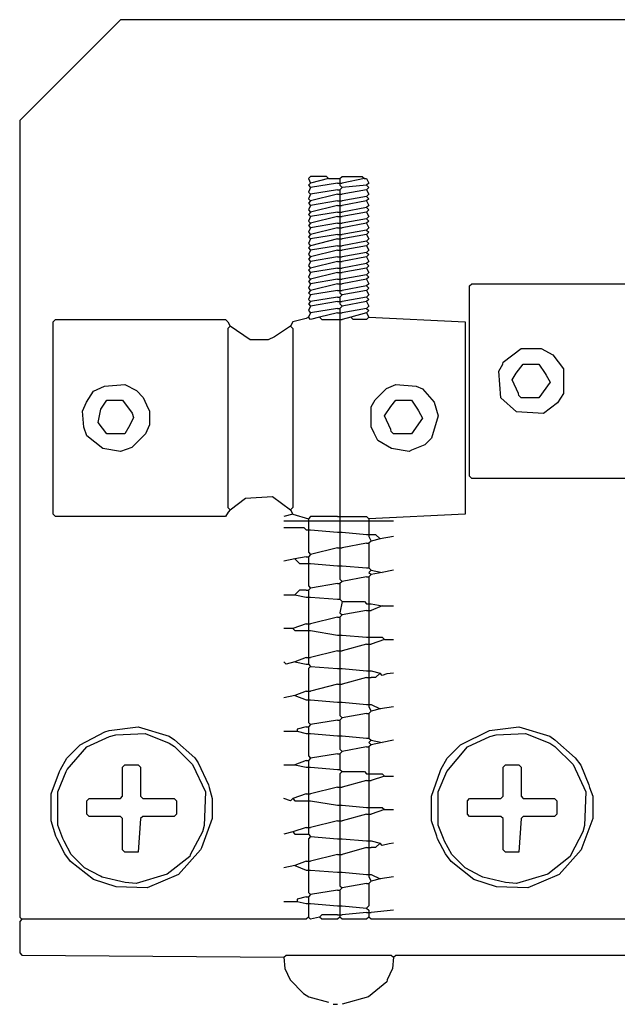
# Model space of a CAD drawing. Extents: x 49 to 882, y -9 to 1184.
# Tile 2 of 28: x 174 to 201, y 35 to 79. Entities that reach past the tile are written whole.
import ezdxf

# ---------------------------------------------------------------- set-up
doc = ezdxf.new("R2010")
doc.units = 0
doc.layers.add('Hrdware', color=7, linetype='CONTINUOUS')

msp = doc.modelspace()

# ---------------------------------------------------------------- linework, layer by layer
at = {"layer": 'Hrdware', "linetype": 'CONTINUOUS'}
for p, q in [((187.754078, 71.948173, -1), (186.963169, 71.750446, -1)), ((187.754078, 71.948173, -1), (188.149532, 71.948173, -1)), ((188.149532, 71.948173, -1), (188.248396, 71.948173, -1)), ((188.248396, 71.948173, -1), (188.248396, 71.84931, -1)), ((188.248396, 71.84931, -1), (188.248396, 71.750446, -1)), ((189.335895, 71.948173, -1), (188.347259, 71.750446, -1)), ((188.149532, 71.750446, -1), (186.963169, 71.552719, -1)), ((188.149532, 71.453855, -1), (186.963169, 71.256128, -1)), ((188.149532, 71.750446, -1), (188.248396, 71.750446, -1)), ((188.149532, 71.453855, -1), (188.248396, 71.453855, -1)), ((188.248396, 71.750446, -1), (188.347259, 71.750446, -1)), ((188.248396, 71.750446, -1), (188.248396, 71.651583, -1)), ((188.248396, 71.651583, -1), (188.347259, 71.552719, -1)), ((188.347259, 71.552719, -1), (188.248396, 71.453855, -1)), ((188.248396, 71.453855, -1), (188.248396, 71.354992, -1)), ((188.248396, 71.354992, -1), (188.248396, 71.256128, -1)), ((189.434759, 71.651583, -1), (188.347259, 71.552719, -1)), ((189.434759, 71.453855, -1), (188.347259, 71.256128, -1)), ((188.149532, 71.256128, -1), (186.963169, 70.959537, -1)), ((188.149532, 70.959537, -1), (186.963169, 70.76181, -1)), ((188.149532, 71.256128, -1), (188.248396, 71.256128, -1)), ((188.149532, 70.959537, -1), (188.248396, 70.959537, -1)), ((188.248396, 71.256128, -1), (188.347259, 71.256128, -1)), ((188.248396, 71.256128, -1), (188.248396, 71.157264, -1)), ((188.248396, 71.157264, -1), (188.248396, 71.058401, -1)), ((188.248396, 71.058401, -1), (188.248396, 70.959537, -1)), ((188.248396, 70.959537, -1), (188.347259, 70.959537, -1)), ((188.248396, 70.959537, -1), (188.248396, 70.860673, -1)), ((189.434759, 71.157264, -1), (188.347259, 70.959537, -1)), ((189.434759, 70.959537, -1), (188.347259, 70.76181, -1)), ((188.149532, 70.76181, -1), (186.963169, 70.465219, -1)), ((188.149532, 70.76181, -1), (188.248396, 70.76181, -1)), ((188.248396, 70.860673, -1), (188.248396, 70.76181, -1)), ((188.248396, 70.76181, -1), (188.347259, 70.76181, -1)), ((188.248396, 70.76181, -1), (188.248396, 70.662946, -1)), ((188.248396, 70.662946, -1), (188.248396, 70.564083, -1)), ((188.248396, 70.564083, -1), (188.248396, 70.465219, -1)), ((189.434759, 70.662946, -1), (188.347259, 70.465219, -1)), ((188.149532, 70.465219, -1), (186.963169, 70.267492, -1)), ((188.149532, 70.267492, -1), (186.963169, 69.970901, -1)), ((188.149532, 70.465219, -1), (188.248396, 70.465219, -1)), ((188.149532, 70.267492, -1), (188.248396, 70.267492, -1)), ((188.248396, 70.465219, -1), (188.347259, 70.465219, -1)), ((188.248396, 70.465219, -1), (188.248396, 70.366355, -1)), ((188.248396, 70.366355, -1), (188.248396, 70.267492, -1)), ((188.248396, 70.267492, -1), (188.347259, 70.267492, -1)), ((188.248396, 70.267492, -1), (188.248396, 70.168628, -1)), ((188.248396, 70.168628, -1), (188.248396, 70.069764, -1)), ((188.248396, 70.069764, -1), (188.248396, 69.970901, -1)), ((189.434759, 70.465219, -1), (188.347259, 70.267492, -1)), ((189.434759, 70.168628, -1), (188.347259, 69.970901, -1)), ((188.149532, 69.970901, -1), (186.963169, 69.773173, -1)), ((188.149532, 69.773173, -1), (186.963169, 69.476583, -1)), ((188.149532, 69.970901, -1), (188.248396, 69.970901, -1)), ((188.149532, 69.773173, -1), (188.248396, 69.773173, -1)), ((188.248396, 69.970901, -1), (188.347259, 69.970901, -1)), ((188.248396, 69.970901, -1), (188.248396, 69.872037, -1)), ((188.248396, 69.872037, -1), (188.248396, 69.773173, -1)), ((188.248396, 69.773173, -1), (188.347259, 69.773173, -1)), ((188.248396, 69.773173, -1), (188.248396, 69.67431, -1)), ((188.248396, 69.67431, -1), (188.248396, 69.575446, -1)), ((189.434759, 69.970901, -1), (188.347259, 69.773173, -1)), ((189.434759, 69.67431, -1), (188.347259, 69.476583, -1)), ((188.149532, 69.476583, -1), (186.963169, 69.278855, -1)), ((188.149532, 69.278855, -1), (186.963169, 68.982264, -1)), ((188.149532, 69.476583, -1), (188.248396, 69.476583, -1)), ((188.149532, 69.278855, -1), (188.248396, 69.278855, -1)), ((188.248396, 69.575446, -1), (188.248396, 69.476583, -1)), ((188.248396, 69.476583, -1), (188.347259, 69.476583, -1)), ((188.248396, 69.476583, -1), (188.248396, 69.377719, -1)), ((188.248396, 69.377719, -1), (188.248396, 69.278855, -1)), ((188.248396, 69.278855, -1), (188.347259, 69.278855, -1)), ((188.248396, 69.278855, -1), (188.248396, 69.179992, -1)), ((188.248396, 69.179992, -1), (188.248396, 69.081128, -1)), ((189.434759, 69.476583, -1), (188.347259, 69.278855, -1)), ((189.434759, 69.179992, -1), (188.347259, 68.982264, -1)), ((188.149532, 68.982264, -1), (186.963169, 68.784537, -1)), ((188.149532, 68.784537, -1), (186.963169, 68.487946, -1)), ((188.149532, 68.982264, -1), (188.248396, 68.982264, -1)), ((188.149532, 68.784537, -1), (188.248396, 68.784537, -1)), ((188.248396, 69.081128, -1), (188.248396, 68.982264, -1)), ((188.248396, 68.982264, -1), (188.347259, 68.982264, -1)), ((188.248396, 68.982264, -1), (188.248396, 68.883401, -1)), ((188.248396, 68.883401, -1), (188.248396, 68.784537, -1)), ((188.248396, 68.784537, -1), (188.347259, 68.784537, -1)), ((188.248396, 68.784537, -1), (188.248396, 68.685673, -1)), ((189.434759, 68.982264, -1), (188.347259, 68.784537, -1)), ((188.149532, 68.487946, -1), (186.963169, 68.290219, -1)), ((188.149532, 68.487946, -1), (188.248396, 68.487946, -1)), ((188.248396, 68.685673, -1), (188.248396, 68.58681, -1)), ((188.248396, 68.58681, -1), (188.248396, 68.487946, -1)), ((188.248396, 68.487946, -1), (188.347259, 68.487946, -1)), ((188.248396, 68.487946, -1), (188.248396, 68.389083, -1)), ((188.248396, 68.389083, -1), (188.248396, 68.290219, -1)), ((189.434759, 68.685673, -1), (188.347259, 68.487946, -1)), ((189.434759, 68.487946, -1), (188.347259, 68.290219, -1)), ((188.149532, 68.290219, -1), (186.963169, 67.993628, -1)), ((188.149532, 67.993628, -1), (186.963169, 67.795901, -1)), ((188.149532, 68.290219, -1), (188.248396, 68.290219, -1)), ((188.149532, 67.993628, -1), (188.248396, 67.993628, -1)), ((188.248396, 68.290219, -1), (188.347259, 68.290219, -1)), ((188.248396, 68.290219, -1), (188.248396, 68.191355, -1)), ((188.248396, 68.191355, -1), (188.248396, 68.092492, -1)), ((188.248396, 68.092492, -1), (188.248396, 67.993628, -1)), ((188.248396, 67.993628, -1), (188.347259, 67.993628, -1)), ((188.248396, 67.993628, -1), (188.248396, 67.894764, -1)), ((188.248396, 67.894764, -1), (188.248396, 67.795901, -1)), ((189.434759, 68.191355, -1), (188.347259, 67.993628, -1)), ((189.434759, 67.993628, -1), (188.347259, 67.795901, -1)), ((188.149532, 67.795901, -1), (186.963169, 67.49931, -1)), ((188.149532, 67.49931, -1), (186.963169, 67.301583, -1)), ((188.149532, 67.795901, -1), (188.248396, 67.795901, -1)), ((188.149532, 67.49931, -1), (188.248396, 67.49931, -1)), ((188.248396, 67.795901, -1), (188.347259, 67.795901, -1)), ((188.248396, 67.795901, -1), (188.248396, 67.697037, -1)), ((188.248396, 67.697037, -1), (188.248396, 67.598173, -1)), ((188.248396, 67.598173, -1), (188.248396, 67.49931, -1)), ((188.248396, 67.49931, -1), (188.347259, 67.49931, -1)), ((188.248396, 67.49931, -1), (188.248396, 67.400446, -1)), ((189.434759, 67.697037, -1), (188.347259, 67.49931, -1)), ((189.434759, 67.49931, -1), (188.347259, 67.301583, -1)), ((188.149532, 67.301583, -1), (186.963169, 67.004992, -1)), ((188.149532, 67.004992, -1), (186.963169, 66.807264, -1)), ((188.149532, 67.301583, -1), (188.248396, 67.301583, -1)), ((188.149532, 67.004992, -1), (188.248396, 67.004992, -1)), ((188.248396, 67.400446, -1), (188.248396, 67.301583, -1)), ((188.248396, 67.301583, -1), (188.347259, 67.301583, -1)), ((188.248396, 67.301583, -1), (188.248396, 67.202719, -1)), ((188.248396, 67.202719, -1), (188.248396, 67.103855, -1)), ((188.248396, 67.103855, -1), (188.248396, 67.004992, -1)), ((188.248396, 67.004992, -1), (188.347259, 67.004992, -1)), ((188.248396, 67.004992, -1), (188.248396, 66.906128, -1)), ((189.434759, 67.202719, -1), (188.347259, 67.004992, -1)), ((189.434759, 67.004992, -1), (188.347259, 66.807264, -1)), ((188.149532, 66.708401, -1), (186.963169, 66.510673, -1)), ((188.149532, 66.708401, -1), (188.248396, 66.708401, -1)), ((188.248396, 66.906128, -1), (188.347259, 66.807264, -1)), ((188.347259, 66.807264, -1), (188.248396, 66.708401, -1)), ((188.248396, 66.708401, -1), (188.248396, 66.609537, -1)), ((188.248396, 66.609537, -1), (188.248396, 66.510673, -1)), ((189.434759, 66.708401, -1), (188.347259, 66.510673, -1)), ((188.149532, 66.510673, -1), (186.963169, 66.312946, -1)), ((188.149532, 66.214083, -1), (186.963169, 66.016355, -1)), ((188.149532, 66.510673, -1), (188.248396, 66.510673, -1)), ((188.149532, 66.214083, -1), (188.248396, 66.214083, -1)), ((188.248396, 66.510673, -1), (188.347259, 66.510673, -1)), ((188.248396, 66.510673, -1), (188.248396, 66.41181, -1)), ((188.248396, 66.41181, -1), (188.347259, 66.312946, -1)), ((188.347259, 66.312946, -1), (188.248396, 66.214083, -1)), ((188.248396, 66.214083, -1), (188.248396, 66.115219, -1)), ((189.434759, 66.510673, -1), (188.347259, 66.312946, -1)), ((189.434759, 66.214083, -1), (188.347259, 66.016355, -1)), ((186.963169, 66.016355, -1), (186.864306, 65.818628, -1)), ((188.149532, 66.016355, -1), (187.358624, 65.818628, -1)), ((188.149532, 66.016355, -1), (188.248396, 66.016355, -1)), ((188.149532, 65.719764, -1), (188.248396, 65.719764, -1)), ((188.248396, 66.115219, -1), (188.248396, 66.016355, -1)), ((188.248396, 66.016355, -1), (188.347259, 66.016355, -1)), ((188.248396, 66.016355, -1), (188.248396, 65.917492, -1)), ((188.248396, 65.917492, -1), (188.248396, 65.818628, -1)), ((188.248396, 65.818628, -1), (188.248396, 65.719764, -1)), ((188.248396, 65.719764, -1), (188.347259, 65.719764, -1)), ((188.248396, 65.719764, -1), (188.248396, 65.620901, -1)), ((188.742714, 65.818628, -1), (188.347259, 65.719764, -1)), ((189.434759, 66.016355, -1), (188.742714, 65.818628, -1)), ((189.434759, 66.016355, -1), (189.533622, 65.818628, -1)), ((188.248396, 65.620901, -1), (188.248396, 57.118628, -1)), ((186.17226, 57.118628, -1), (185.776806, 57.019764, -1)), ((186.073397, 57.316355, -1), (186.17226, 57.118628, -1)), ((186.17226, 57.118628, -1), (186.864306, 56.920901, -1)), ((188.149532, 57.019764, -1), (188.248396, 57.019764, -1)), ((188.248396, 57.118628, -1), (188.248396, 57.019764, -1)), ((188.248396, 57.019764, -1), (188.347259, 57.019764, -1)), ((188.248396, 57.019764, -1), (188.248396, 56.920901, -1)), ((185.776806, 56.822037, -1), (186.765442, 56.822037, -1)), ((186.765442, 56.822037, -1), (186.864306, 56.822037, -1)), ((186.864306, 56.920901, -1), (186.864306, 56.822037, -1)), ((186.864306, 56.822037, -1), (186.963169, 56.822037, -1)), ((186.864306, 56.822037, -1), (186.864306, 56.723173, -1)), ((186.864306, 56.723173, -1), (186.864306, 56.525446, -1)), ((186.963169, 56.822037, -1), (188.149532, 56.822037, -1)), ((188.149532, 56.822037, -1), (188.248396, 56.822037, -1)), ((188.248396, 56.920901, -1), (188.248396, 56.822037, -1)), ((188.248396, 56.822037, -1), (188.347259, 56.822037, -1)), ((188.248396, 56.822037, -1), (188.248396, 56.723173, -1)), ((188.248396, 56.723173, -1), (188.248396, 56.426583, -1)), ((188.347259, 56.822037, -1), (189.434759, 56.822037, -1)), ((189.434759, 56.822037, -1), (189.533622, 56.822037, -1)), ((189.533622, 56.920901, -1), (189.533622, 56.822037, -1)), ((189.533622, 56.822037, -1), (189.632486, 56.822037, -1)), ((189.533622, 56.822037, -1), (189.533622, 56.723173, -1)), ((189.533622, 56.723173, -1), (189.533622, 56.327719, -1)), ((189.632486, 56.822037, -1), (190.621122, 56.822037, -1)), ((186.765442, 56.426583, -1), (186.864306, 56.426583, -1)), ((186.864306, 56.525446, -1), (186.864306, 56.426583, -1)), ((186.864306, 56.426583, -1), (186.963169, 56.426583, -1)), ((186.864306, 56.426583, -1), (186.864306, 56.327719, -1)), ((186.963169, 56.426583, -1), (188.149532, 56.327719, -1)), ((188.149532, 56.327719, -1), (188.248396, 56.327719, -1)), ((188.248396, 56.426583, -1), (188.248396, 56.327719, -1)), ((188.248396, 56.327719, -1), (188.347259, 56.327719, -1)), ((188.248396, 56.327719, -1), (188.248396, 56.228855, -1)), ((188.248396, 56.228855, -1), (188.248396, 55.734537, -1)), ((188.347259, 56.327719, -1), (189.434759, 56.228855, -1)), ((189.434759, 56.228855, -1), (189.533622, 56.228855, -1)), ((189.533622, 56.327719, -1), (189.533622, 56.228855, -1)), ((189.533622, 56.228855, -1), (189.632486, 56.228855, -1)), ((189.533622, 56.228855, -1), (189.533622, 56.129992, -1)), ((189.533622, 56.129992, -1), (189.632486, 55.932264, -1)), ((190.621122, 56.129992, -1), (190.02794, 56.031128, -1)), ((188.248396, 55.734537, -1), (188.248396, 55.635673, -1)), ((189.434759, 55.833401, -1), (188.347259, 55.635673, -1)), ((189.434759, 55.833401, -1), (189.533622, 55.833401, -1)), ((189.632486, 55.932264, -1), (189.533622, 55.833401, -1)), ((189.533622, 55.833401, -1), (189.533622, 55.734537, -1)), ((189.533622, 55.734537, -1), (189.533622, 54.844764, -1)), ((190.02794, 56.031128, -1), (189.632486, 55.932264, -1)), ((186.963169, 55.339083, -1), (186.864306, 55.240219, -1)), ((188.149532, 55.635673, -1), (186.963169, 55.339083, -1)), ((188.149532, 55.635673, -1), (188.248396, 55.635673, -1)), ((188.248396, 55.635673, -1), (188.347259, 55.635673, -1)), ((188.248396, 55.635673, -1), (188.248396, 55.53681, -1)), ((188.248396, 55.53681, -1), (188.248396, 54.943628, -1)), ((186.271124, 55.141355, -1), (185.776806, 55.042492, -1)), ((186.765442, 55.240219, -1), (186.271124, 55.141355, -1)), ((186.765442, 55.240219, -1), (186.864306, 55.240219, -1)), ((186.765442, 54.943628, -1), (186.864306, 54.943628, -1)), ((186.864306, 55.240219, -1), (186.864306, 55.141355, -1)), ((186.864306, 55.141355, -1), (186.864306, 55.042492, -1)), ((186.864306, 55.042492, -1), (186.864306, 54.943628, -1)), ((186.864306, 54.943628, -1), (186.963169, 54.943628, -1)), ((186.864306, 54.943628, -1), (186.864306, 54.844764, -1)), ((186.963169, 54.943628, -1), (188.149532, 54.844764, -1)), ((188.149532, 54.844764, -1), (188.248396, 54.844764, -1)), ((188.248396, 54.943628, -1), (188.248396, 54.844764, -1)), ((188.248396, 54.844764, -1), (188.347259, 54.844764, -1)), ((188.248396, 54.844764, -1), (188.248396, 54.745901, -1)), ((188.347259, 54.844764, -1), (189.434759, 54.745901, -1)), ((189.533622, 54.844764, -1), (189.533622, 54.745901, -1)), ((189.434759, 54.745901, -1), (189.533622, 54.745901, -1)), ((189.533622, 54.745901, -1), (189.632486, 54.647037, -1)), ((189.632486, 54.44931, -1), (189.533622, 54.350446, -1)), ((189.632486, 54.647037, -1), (190.126804, 54.548173, -1)), ((190.126804, 54.548173, -1), (189.632486, 54.44931, -1)), ((190.621122, 54.647037, -1), (190.126804, 54.548173, -1)), ((188.149532, 54.053855, -1), (186.963169, 53.856128, -1)), ((188.149532, 54.053855, -1), (188.248396, 54.053855, -1)), ((188.347259, 54.152719, -1), (188.248396, 54.053855, -1)), ((188.248396, 54.053855, -1), (188.248396, 53.954992, -1)), ((188.248396, 53.954992, -1), (188.248396, 53.460673, -1)), ((189.434759, 54.350446, -1), (188.347259, 54.152719, -1)), ((189.434759, 54.350446, -1), (189.533622, 54.350446, -1)), ((189.533622, 54.350446, -1), (189.533622, 54.251583, -1)), ((189.533622, 54.251583, -1), (189.533622, 53.262946, -1)), ((185.776806, 53.559537, -1), (186.271124, 53.559537, -1)), ((186.271124, 53.559537, -1), (186.765442, 53.460673, -1)), ((186.765442, 53.757264, -1), (186.864306, 53.757264, -1)), ((186.963169, 53.856128, -1), (186.864306, 53.757264, -1)), ((186.864306, 53.757264, -1), (186.864306, 53.658401, -1)), ((186.864306, 53.658401, -1), (186.864306, 53.559537, -1)), ((186.864306, 53.559537, -1), (186.864306, 53.460673, -1)), ((186.765442, 53.460673, -1), (186.864306, 53.460673, -1)), ((186.864306, 53.460673, -1), (186.963169, 53.460673, -1)), ((186.864306, 53.460673, -1), (186.864306, 53.36181, -1)), ((186.864306, 53.36181, -1), (186.864306, 52.373173, -1)), ((186.963169, 53.460673, -1), (188.149532, 53.36181, -1)), ((188.149532, 53.36181, -1), (188.248396, 53.36181, -1)), ((188.248396, 53.460673, -1), (188.248396, 53.36181, -1)), ((188.248396, 53.36181, -1), (188.347259, 53.262946, -1)), ((189.434759, 53.164083, -1), (189.533622, 53.164083, -1)), ((189.533622, 53.262946, -1), (189.533622, 53.164083, -1)), ((189.533622, 53.164083, -1), (189.632486, 53.164083, -1)), ((189.533622, 53.164083, -1), (189.533622, 53.065219, -1)), ((189.632486, 53.164083, -1), (190.126804, 53.065219, -1)), ((188.347259, 52.669764, -1), (188.248396, 52.570901, -1)), ((189.434759, 52.867492, -1), (188.347259, 52.669764, -1)), ((189.434759, 52.867492, -1), (189.533622, 52.867492, -1)), ((189.533622, 53.065219, -1), (189.533622, 52.966355, -1)), ((189.533622, 52.966355, -1), (189.533622, 52.867492, -1)), ((189.533622, 52.867492, -1), (189.632486, 52.867492, -1)), ((189.533622, 52.867492, -1), (189.533622, 52.768628, -1)), ((189.533622, 52.768628, -1), (189.533622, 51.779992, -1)), ((190.126804, 53.065219, -1), (189.632486, 52.867492, -1)), ((190.126804, 53.065219, -1), (190.621122, 53.065219, -1)), ((186.765442, 52.27431, -1), (186.17226, 52.076583, -1)), ((186.765442, 52.27431, -1), (186.864306, 52.27431, -1)), ((186.864306, 52.373173, -1), (186.864306, 52.27431, -1)), ((186.864306, 52.27431, -1), (186.963169, 52.27431, -1)), ((186.864306, 52.27431, -1), (186.864306, 52.175446, -1)), ((188.149532, 52.570901, -1), (186.963169, 52.27431, -1)), ((188.149532, 52.570901, -1), (188.248396, 52.570901, -1)), ((188.248396, 52.570901, -1), (188.248396, 52.472037, -1)), ((188.248396, 52.472037, -1), (188.248396, 51.878855, -1)), ((186.17226, 52.076583, -1), (185.776806, 52.076583, -1)), ((186.765442, 51.977719, -1), (186.864306, 51.977719, -1)), ((186.864306, 52.175446, -1), (186.864306, 52.076583, -1)), ((186.864306, 52.076583, -1), (186.864306, 51.977719, -1)), ((186.864306, 51.977719, -1), (186.963169, 51.977719, -1)), ((186.864306, 51.977719, -1), (186.864306, 51.878855, -1)), ((186.864306, 51.878855, -1), (186.864306, 50.890219, -1)), ((186.963169, 51.977719, -1), (188.149532, 51.779992, -1)), ((188.149532, 51.779992, -1), (188.248396, 51.779992, -1)), ((188.248396, 51.878855, -1), (188.248396, 51.779992, -1)), ((188.248396, 51.779992, -1), (188.347259, 51.779992, -1)), ((188.248396, 51.779992, -1), (188.248396, 51.681128, -1)), ((188.347259, 51.779992, -1), (189.434759, 51.681128, -1)), ((189.533622, 51.779992, -1), (189.533622, 51.681128, -1)), ((188.248396, 51.681128, -1), (188.248396, 51.18681, -1)), ((189.434759, 51.384537, -1), (188.347259, 51.087946, -1)), ((189.434759, 51.681128, -1), (189.533622, 51.681128, -1)), ((189.434759, 51.384537, -1), (189.533622, 51.384537, -1)), ((189.533622, 51.681128, -1), (189.632486, 51.681128, -1)), ((189.533622, 51.681128, -1), (189.533622, 51.582264, -1)), ((189.533622, 51.582264, -1), (189.533622, 51.483401, -1)), ((189.533622, 51.483401, -1), (189.533622, 51.384537, -1)), ((189.533622, 51.384537, -1), (189.632486, 51.384537, -1)), ((189.533622, 51.384537, -1), (189.533622, 51.285673, -1)), ((190.225668, 51.582264, -1), (189.632486, 51.384537, -1)), ((190.225668, 51.582264, -1), (190.621122, 51.582264, -1)), ((188.149532, 51.087946, -1), (186.963169, 50.791355, -1)), ((188.149532, 51.087946, -1), (188.248396, 51.087946, -1)), ((188.248396, 51.18681, -1), (188.248396, 51.087946, -1)), ((188.248396, 51.087946, -1), (188.347259, 51.087946, -1)), ((188.248396, 51.087946, -1), (188.248396, 50.989083, -1)), ((188.248396, 50.989083, -1), (188.248396, 50.395901, -1)), ((189.533622, 51.285673, -1), (189.533622, 50.297037, -1)), ((186.765442, 50.791355, -1), (186.271124, 50.593628, -1)), ((186.271124, 50.593628, -1), (186.765442, 50.494764, -1)), ((186.765442, 50.791355, -1), (186.864306, 50.791355, -1)), ((186.765442, 50.494764, -1), (186.864306, 50.494764, -1)), ((186.864306, 50.890219, -1), (186.864306, 50.791355, -1)), ((186.864306, 50.791355, -1), (186.963169, 50.791355, -1)), ((186.864306, 50.791355, -1), (186.864306, 50.692492, -1)), ((186.864306, 50.692492, -1), (186.864306, 50.593628, -1)), ((186.864306, 50.593628, -1), (186.864306, 50.494764, -1)), ((186.864306, 50.494764, -1), (186.963169, 50.395901, -1)), ((186.963169, 50.395901, -1), (188.149532, 50.297037, -1)), ((188.149532, 50.297037, -1), (188.248396, 50.297037, -1)), ((188.248396, 50.395901, -1), (188.248396, 50.297037, -1)), ((188.248396, 50.297037, -1), (188.347259, 50.297037, -1)), ((188.248396, 50.297037, -1), (188.248396, 50.198173, -1)), ((188.248396, 50.198173, -1), (188.248396, 49.703855, -1)), ((188.347259, 50.297037, -1), (189.434759, 50.198173, -1)), ((189.434759, 50.198173, -1), (189.533622, 50.198173, -1)), ((189.533622, 50.297037, -1), (189.533622, 50.198173, -1)), ((189.533622, 50.198173, -1), (189.632486, 50.198173, -1)), ((189.533622, 50.198173, -1), (189.533622, 50.09931, -1)), ((189.533622, 50.09931, -1), (189.533622, 50.000446, -1)), ((189.632486, 50.198173, -1), (190.02794, 50.09931, -1)), ((188.149532, 49.604992, -1), (186.963169, 49.308401, -1)), ((188.149532, 49.604992, -1), (188.248396, 49.604992, -1)), ((188.248396, 49.703855, -1), (188.248396, 49.604992, -1)), ((188.248396, 49.604992, -1), (188.347259, 49.604992, -1)), ((188.248396, 49.604992, -1), (188.248396, 49.506128, -1)), ((189.434759, 49.901583, -1), (188.347259, 49.604992, -1)), ((189.434759, 49.901583, -1), (189.533622, 49.901583, -1)), ((189.533622, 50.000446, -1), (189.533622, 49.901583, -1)), ((189.533622, 49.901583, -1), (189.632486, 49.901583, -1)), ((189.533622, 49.901583, -1), (189.533622, 49.802719, -1)), ((189.533622, 49.802719, -1), (189.533622, 48.814083, -1)), ((186.765442, 49.308401, -1), (186.271124, 49.110673, -1)), ((186.765442, 49.308401, -1), (186.864306, 49.308401, -1)), ((186.864306, 49.407264, -1), (186.864306, 49.308401, -1)), ((186.864306, 49.308401, -1), (186.963169, 49.308401, -1)), ((186.864306, 49.308401, -1), (186.864306, 49.209537, -1)), ((186.864306, 49.209537, -1), (186.864306, 49.01181, -1)), ((188.248396, 49.506128, -1), (188.248396, 48.912946, -1)), ((186.271124, 49.110673, -1), (185.776806, 49.01181, -1)), ((186.271124, 49.110673, -1), (186.765442, 48.912946, -1)), ((186.765442, 48.912946, -1), (186.864306, 48.912946, -1)), ((186.864306, 49.01181, -1), (186.864306, 48.912946, -1)), ((186.864306, 48.912946, -1), (186.963169, 48.912946, -1)), ((186.864306, 48.912946, -1), (186.864306, 48.814083, -1)), ((186.963169, 48.912946, -1), (188.149532, 48.814083, -1)), ((188.149532, 48.814083, -1), (188.248396, 48.814083, -1)), ((188.248396, 48.912946, -1), (188.248396, 48.814083, -1)), ((188.248396, 48.814083, -1), (188.347259, 48.814083, -1)), ((188.248396, 48.814083, -1), (188.248396, 48.715219, -1)), ((188.347259, 48.814083, -1), (189.434759, 48.715219, -1)), ((189.533622, 48.814083, -1), (189.533622, 48.715219, -1)), ((189.434759, 48.319764, -1), (188.347259, 48.122037, -1)), ((189.434759, 48.715219, -1), (189.533622, 48.715219, -1)), ((189.434759, 48.319764, -1), (189.533622, 48.319764, -1)), ((189.533622, 48.715219, -1), (189.632486, 48.715219, -1)), ((189.533622, 48.715219, -1), (189.533622, 48.616355, -1)), ((189.533622, 48.616355, -1), (189.632486, 48.418628, -1)), ((189.632486, 48.418628, -1), (189.533622, 48.319764, -1)), ((189.533622, 48.319764, -1), (189.533622, 48.220901, -1)), ((189.632486, 48.715219, -1), (190.02794, 48.517492, -1)), ((190.02794, 48.517492, -1), (189.632486, 48.418628, -1)), ((190.621122, 48.616355, -1), (190.02794, 48.517492, -1)), ((188.149532, 48.023173, -1), (186.963169, 47.825446, -1)), ((188.149532, 48.023173, -1), (188.248396, 48.023173, -1)), ((188.347259, 48.122037, -1), (188.248396, 48.023173, -1)), ((188.248396, 48.023173, -1), (188.248396, 47.92431, -1)), ((188.248396, 47.92431, -1), (188.248396, 47.429992, -1)), ((189.533622, 48.220901, -1), (189.533622, 47.331128, -1)), ((185.776806, 47.528855, -1), (186.271124, 47.528855, -1)), ((186.271124, 47.528855, -1), (186.369988, 47.528855, -1)), ((186.765442, 47.726583, -1), (186.369988, 47.627719, -1)), ((186.369988, 47.627719, -1), (186.369988, 47.528855, -1)), ((186.369988, 47.528855, -1), (186.765442, 47.429992, -1)), ((186.765442, 47.726583, -1), (186.864306, 47.726583, -1)), ((186.765442, 47.429992, -1), (186.864306, 47.429992, -1)), ((186.963169, 47.825446, -1), (186.864306, 47.726583, -1)), ((186.864306, 47.726583, -1), (186.864306, 47.627719, -1)), ((186.864306, 47.627719, -1), (186.864306, 47.528855, -1)), ((186.864306, 47.528855, -1), (186.864306, 47.429992, -1)), ((186.864306, 47.429992, -1), (186.963169, 47.429992, -1)), ((186.864306, 47.429992, -1), (186.864306, 47.331128, -1)), ((186.963169, 47.429992, -1), (188.149532, 47.331128, -1)), ((188.248396, 47.429992, -1), (188.248396, 47.331128, -1)), ((188.149532, 47.331128, -1), (188.248396, 47.331128, -1)), ((188.248396, 47.331128, -1), (188.347259, 47.331128, -1)), ((188.248396, 47.331128, -1), (188.248396, 47.232264, -1)), ((188.347259, 47.331128, -1), (189.434759, 47.232264, -1)), ((189.434759, 47.232264, -1), (189.533622, 47.232264, -1)), ((189.533622, 47.331128, -1), (189.533622, 47.232264, -1)), ((189.533622, 47.232264, -1), (189.632486, 47.133401, -1)), ((189.632486, 47.133401, -1), (190.126804, 47.034537, -1)), ((190.126804, 47.034537, -1), (189.632486, 46.935673, -1)), ((190.621122, 47.133401, -1), (190.126804, 47.034537, -1)), ((188.347259, 46.639083, -1), (188.248396, 46.540219, -1)), ((189.434759, 46.83681, -1), (188.347259, 46.639083, -1)), ((189.434759, 46.83681, -1), (189.533622, 46.83681, -1)), ((189.632486, 46.935673, -1), (189.533622, 46.83681, -1)), ((189.533622, 46.83681, -1), (189.533622, 46.737946, -1)), ((189.533622, 46.737946, -1), (189.533622, 45.74931, -1)), ((186.765442, 46.243628, -1), (186.271124, 46.045901, -1)), ((186.765442, 46.243628, -1), (186.864306, 46.243628, -1)), ((186.963169, 46.342492, -1), (186.864306, 46.243628, -1)), ((186.864306, 46.243628, -1), (186.864306, 46.144764, -1)), ((186.864306, 46.144764, -1), (186.864306, 46.045901, -1)), ((188.149532, 46.540219, -1), (186.963169, 46.342492, -1)), ((188.149532, 46.540219, -1), (188.248396, 46.540219, -1)), ((188.248396, 46.540219, -1), (188.248396, 46.441355, -1)), ((188.248396, 46.441355, -1), (188.248396, 45.947037, -1)), ((185.776806, 46.045901, -1), (186.271124, 46.045901, -1)), ((186.271124, 46.045901, -1), (186.765442, 45.947037, -1)), ((186.765442, 45.947037, -1), (186.864306, 45.947037, -1)), ((186.864306, 46.045901, -1), (186.864306, 45.947037, -1)), ((186.864306, 45.947037, -1), (186.963169, 45.947037, -1)), ((186.864306, 45.947037, -1), (186.864306, 45.848173, -1)), ((186.864306, 45.848173, -1), (186.864306, 44.859537, -1)), ((186.963169, 45.947037, -1), (188.149532, 45.848173, -1)), ((188.149532, 45.848173, -1), (188.248396, 45.848173, -1)), ((188.248396, 45.947037, -1), (188.248396, 45.848173, -1)), ((188.248396, 45.848173, -1), (188.347259, 45.74931, -1)), ((189.533622, 45.74931, -1), (189.533622, 45.650446, -1)), ((189.434759, 45.353855, -1), (188.347259, 45.057264, -1)), ((189.434759, 45.650446, -1), (189.533622, 45.650446, -1)), ((189.434759, 45.353855, -1), (189.533622, 45.353855, -1)), ((189.533622, 45.650446, -1), (189.632486, 45.650446, -1)), ((189.533622, 45.650446, -1), (189.533622, 45.551583, -1)), ((189.533622, 45.551583, -1), (189.533622, 45.452719, -1)), ((189.533622, 45.452719, -1), (189.533622, 45.353855, -1)), ((189.533622, 45.353855, -1), (189.632486, 45.353855, -1)), ((189.533622, 45.353855, -1), (189.533622, 45.254992, -1)), ((189.533622, 45.254992, -1), (189.533622, 44.266355, -1)), ((190.225668, 45.551583, -1), (189.632486, 45.353855, -1)), ((190.225668, 45.551583, -1), (190.621122, 45.551583, -1)), ((186.864306, 44.859537, -1), (186.864306, 44.760673, -1)), ((188.149532, 45.057264, -1), (186.963169, 44.760673, -1)), ((188.149532, 45.057264, -1), (188.248396, 45.057264, -1)), ((188.248396, 45.156128, -1), (188.248396, 45.057264, -1)), ((188.248396, 45.057264, -1), (188.347259, 45.057264, -1)), ((188.248396, 45.057264, -1), (188.248396, 44.958401, -1)), ((188.248396, 44.958401, -1), (188.248396, 44.365219, -1)), ((186.765442, 44.760673, -1), (186.17226, 44.562946, -1)), ((186.765442, 44.760673, -1), (186.864306, 44.760673, -1)), ((186.765442, 44.464083, -1), (186.864306, 44.464083, -1)), ((186.864306, 44.760673, -1), (186.963169, 44.760673, -1)), ((186.864306, 44.760673, -1), (186.864306, 44.66181, -1)), ((186.864306, 44.66181, -1), (186.864306, 44.562946, -1)), ((186.864306, 44.562946, -1), (186.864306, 44.464083, -1)), ((186.864306, 44.464083, -1), (186.963169, 44.464083, -1)), ((186.864306, 44.464083, -1), (186.864306, 44.365219, -1)), ((186.963169, 44.464083, -1), (188.149532, 44.266355, -1)), ((186.864306, 44.365219, -1), (186.864306, 43.376583, -1)), ((188.149532, 44.266355, -1), (188.248396, 44.266355, -1)), ((188.248396, 44.365219, -1), (188.248396, 44.266355, -1)), ((188.248396, 44.266355, -1), (188.347259, 44.266355, -1)), ((188.248396, 44.266355, -1), (188.248396, 44.167492, -1)), ((188.248396, 44.167492, -1), (188.248396, 43.673173, -1)), ((188.347259, 44.266355, -1), (189.434759, 44.167492, -1)), ((189.434759, 44.167492, -1), (189.533622, 44.167492, -1)), ((189.533622, 44.266355, -1), (189.533622, 44.167492, -1)), ((189.533622, 44.167492, -1), (189.632486, 44.167492, -1)), ((189.533622, 44.167492, -1), (189.533622, 44.068628, -1)), ((189.533622, 44.068628, -1), (189.533622, 43.969764, -1)), ((189.533622, 43.969764, -1), (189.533622, 43.870901, -1)), ((190.225668, 44.068628, -1), (189.632486, 43.870901, -1)), ((190.225668, 44.068628, -1), (190.621122, 44.068628, -1)), ((188.149532, 43.57431, -1), (186.963169, 43.277719, -1)), ((188.149532, 43.57431, -1), (188.248396, 43.57431, -1)), ((188.248396, 43.673173, -1), (188.248396, 43.57431, -1)), ((188.248396, 43.57431, -1), (188.347259, 43.57431, -1)), ((188.248396, 43.57431, -1), (188.248396, 43.475446, -1)), ((189.434759, 43.870901, -1), (188.347259, 43.57431, -1)), ((189.434759, 43.870901, -1), (189.533622, 43.870901, -1)), ((189.533622, 43.870901, -1), (189.632486, 43.870901, -1)), ((189.533622, 43.870901, -1), (189.533622, 43.772037, -1)), ((189.533622, 43.772037, -1), (189.533622, 42.783401, -1)), ((186.17226, 43.079992, -1), (185.776806, 42.981128, -1)), ((186.765442, 43.277719, -1), (186.17226, 43.079992, -1)), ((186.765442, 43.277719, -1), (186.864306, 43.277719, -1)), ((186.864306, 43.376583, -1), (186.864306, 43.277719, -1)), ((186.864306, 43.277719, -1), (186.963169, 43.277719, -1)), ((186.864306, 43.277719, -1), (186.864306, 43.178855, -1)), ((186.864306, 43.178855, -1), (186.864306, 43.079992, -1)), ((186.864306, 43.079992, -1), (186.864306, 42.981128, -1)), ((188.248396, 43.475446, -1), (188.248396, 42.882264, -1)), ((186.765442, 42.981128, -1), (186.864306, 42.981128, -1)), ((186.864306, 42.981128, -1), (186.963169, 42.882264, -1)), ((186.963169, 42.882264, -1), (188.149532, 42.783401, -1)), ((188.149532, 42.783401, -1), (188.248396, 42.783401, -1)), ((188.248396, 42.882264, -1), (188.248396, 42.783401, -1)), ((188.248396, 42.783401, -1), (188.347259, 42.783401, -1)), ((188.248396, 42.783401, -1), (188.248396, 42.684537, -1)), ((188.248396, 42.684537, -1), (188.248396, 42.190219, -1)), ((188.347259, 42.783401, -1), (189.434759, 42.684537, -1)), ((189.434759, 42.684537, -1), (189.533622, 42.684537, -1)), ((189.533622, 42.783401, -1), (189.533622, 42.684537, -1)), ((189.533622, 42.684537, -1), (189.632486, 42.684537, -1)), ((189.533622, 42.684537, -1), (189.533622, 42.585673, -1)), ((189.632486, 42.684537, -1), (190.02794, 42.585673, -1)), ((189.434759, 42.387946, -1), (188.347259, 42.091355, -1)), ((189.434759, 42.387946, -1), (189.533622, 42.387946, -1)), ((189.533622, 42.585673, -1), (189.533622, 42.48681, -1)), ((189.533622, 42.48681, -1), (189.533622, 42.387946, -1)), ((189.533622, 42.387946, -1), (189.632486, 42.387946, -1)), ((189.533622, 42.387946, -1), (189.533622, 42.289083, -1)), ((189.533622, 42.289083, -1), (189.533622, 41.300446, -1)), ((186.765442, 41.794764, -1), (186.271124, 41.597037, -1)), ((186.765442, 41.794764, -1), (186.864306, 41.794764, -1)), ((186.864306, 41.893628, -1), (186.864306, 41.794764, -1)), ((186.864306, 41.794764, -1), (186.963169, 41.794764, -1)), ((186.864306, 41.794764, -1), (186.864306, 41.695901, -1)), ((188.149532, 42.091355, -1), (186.963169, 41.794764, -1)), ((188.149532, 42.091355, -1), (188.248396, 42.091355, -1)), ((188.248396, 42.190219, -1), (188.248396, 42.091355, -1)), ((188.248396, 42.091355, -1), (188.347259, 42.091355, -1)), ((188.248396, 42.091355, -1), (188.248396, 41.992492, -1)), ((188.248396, 41.992492, -1), (188.248396, 41.39931, -1)), ((186.271124, 41.597037, -1), (185.776806, 41.498173, -1)), ((186.271124, 41.597037, -1), (186.765442, 41.39931, -1)), ((186.765442, 41.39931, -1), (186.864306, 41.39931, -1)), ((186.864306, 41.695901, -1), (186.864306, 41.498173, -1)), ((186.864306, 41.498173, -1), (186.864306, 41.39931, -1)), ((186.864306, 41.39931, -1), (186.963169, 41.39931, -1)), ((186.864306, 41.39931, -1), (186.864306, 41.300446, -1)), ((186.963169, 41.39931, -1), (188.149532, 41.300446, -1)), ((188.248396, 41.39931, -1), (188.248396, 41.300446, -1)), ((188.149532, 41.300446, -1), (188.248396, 41.300446, -1)), ((188.248396, 41.300446, -1), (188.347259, 41.300446, -1)), ((188.248396, 41.300446, -1), (188.248396, 41.201583, -1)), ((188.347259, 41.300446, -1), (189.434759, 41.201583, -1)), ((189.434759, 41.201583, -1), (189.533622, 41.201583, -1)), ((189.533622, 41.300446, -1), (189.533622, 41.201583, -1)), ((189.533622, 41.201583, -1), (189.632486, 41.201583, -1)), ((189.533622, 41.201583, -1), (189.533622, 41.102719, -1)), ((189.533622, 41.102719, -1), (189.632486, 40.904992, -1)), ((189.632486, 40.904992, -1), (189.533622, 40.806128, -1)), ((189.632486, 41.201583, -1), (190.02794, 41.003855, -1)), ((190.02794, 41.003855, -1), (189.632486, 40.904992, -1)), ((190.621122, 41.102719, -1), (190.02794, 41.003855, -1)), ((188.149532, 40.509537, -1), (186.963169, 40.31181, -1)), ((188.149532, 40.509537, -1), (188.248396, 40.509537, -1)), ((188.347259, 40.608401, -1), (188.248396, 40.509537, -1)), ((188.248396, 40.509537, -1), (188.248396, 40.410673, -1)), ((189.434759, 40.806128, -1), (188.347259, 40.608401, -1)), ((189.434759, 40.806128, -1), (189.533622, 40.806128, -1)), ((189.533622, 40.806128, -1), (189.533622, 40.707264, -1)), ((186.765442, 40.212946, -1), (186.369988, 40.114083, -1)), ((186.369988, 40.114083, -1), (186.369988, 40.015219, -1)), ((186.765442, 40.212946, -1), (186.864306, 40.212946, -1)), ((186.963169, 40.31181, -1), (186.864306, 40.212946, -1)), ((186.864306, 40.212946, -1), (186.864306, 40.114083, -1)), ((186.864306, 40.114083, -1), (186.864306, 40.015219, -1)), ((188.248396, 40.410673, -1), (188.248396, 39.916355, -1)), ((185.776806, 40.015219, -1), (186.271124, 40.015219, -1)), ((186.271124, 40.015219, -1), (186.369988, 40.015219, -1)), ((186.369988, 40.015219, -1), (186.765442, 39.916355, -1)), ((186.765442, 39.916355, -1), (186.864306, 39.916355, -1)), ((186.864306, 40.015219, -1), (186.864306, 39.916355, -1)), ((186.864306, 39.916355, -1), (186.963169, 39.916355, -1)), ((186.864306, 39.916355, -1), (186.864306, 39.817492, -1)), ((186.864306, 39.817492, -1), (186.864306, 39.323173, -1)), ((186.963169, 39.916355, -1), (188.149532, 39.817492, -1)), ((188.149532, 39.817492, -1), (188.248396, 39.817492, -1)), ((188.248396, 39.916355, -1), (188.248396, 39.817492, -1)), ((188.248396, 39.817492, -1), (188.347259, 39.817492, -1)), ((188.248396, 39.817492, -1), (188.248396, 39.718628, -1)), ((188.248396, 39.718628, -1), (188.248396, 39.520901, -1)), ((188.347259, 39.817492, -1), (189.434759, 39.718628, -1)), ((189.434759, 39.718628, -1), (189.533622, 39.619764, -1)), ((189.533622, 39.619764, -1), (189.533622, 39.520901, -1)), ((190.621122, 39.619764, -1), (189.632486, 39.520901, -1)), ((188.149532, 39.422037, -1), (188.248396, 39.422037, -1)), ((188.248396, 39.520901, -1), (188.248396, 39.422037, -1)), ((188.248396, 39.422037, -1), (188.347259, 39.422037, -1)), ((188.248396, 39.422037, -1), (188.248396, 39.323173, -1)), ((189.434759, 39.520901, -1), (188.347259, 39.422037, -1)), ((189.434759, 39.520901, -1), (189.533622, 39.520901, -1)), ((189.533622, 39.520901, -1), (189.632486, 39.520901, -1)), ((189.533622, 39.520901, -1), (189.533622, 39.422037, -1)), ((189.533622, 39.422037, -1), (189.533622, 39.323173, -1)), ((187.951805, 35.467492, -1), (188.149532, 35.467492, -1))]:
    msp.add_line(p, q, dxfattribs=at)
for points in [[(247.171095, 78.967492, -1), (178.559764, 78.967492, -1), (174.110902, 74.518628, -1), (174.110902, 39.323173, -1), (174.209766, 39.22431, -1)], [(187.754078, 71.948173, -1), (187.655214, 72.047037, -1), (186.963169, 72.047037, -1), (186.864306, 71.948173, -1), (186.963169, 71.750446, -1)], [(188.248396, 71.948173, -1), (188.347259, 72.047037, -1), (189.237032, 72.047037, -1), (189.335895, 71.948173, -1)], [(189.335895, 71.948173, -1), (189.434759, 71.948173, -1), (189.533622, 71.750446, -1), (189.434759, 71.651583, -1)], [(186.963169, 71.750446, -1), (186.864306, 71.651583, -1), (186.963169, 71.552719, -1)], [(186.963169, 71.552719, -1), (186.864306, 71.354992, -1), (186.963169, 71.256128, -1)], [(189.434759, 71.651583, -1), (189.533622, 71.552719, -1), (189.434759, 71.453855, -1)], [(189.434759, 71.453855, -1), (189.533622, 71.256128, -1), (189.434759, 71.157264, -1)], [(186.963169, 71.256128, -1), (186.864306, 71.058401, -1), (186.963169, 70.959537, -1)], [(186.963169, 70.959537, -1), (186.864306, 70.860673, -1), (186.963169, 70.76181, -1)], [(189.434759, 71.157264, -1), (189.533622, 71.058401, -1), (189.434759, 70.959537, -1)], [(189.434759, 70.959537, -1), (189.533622, 70.76181, -1), (189.434759, 70.662946, -1)], [(186.963169, 70.76181, -1), (186.864306, 70.564083, -1), (186.963169, 70.465219, -1)], [(189.434759, 70.662946, -1), (189.533622, 70.564083, -1), (189.434759, 70.465219, -1)], [(186.963169, 70.465219, -1), (186.864306, 70.366355, -1), (186.963169, 70.267492, -1)], [(186.963169, 70.267492, -1), (186.864306, 70.069764, -1), (186.963169, 69.970901, -1)], [(189.434759, 70.465219, -1), (189.533622, 70.267492, -1), (189.434759, 70.168628, -1)], [(189.434759, 70.168628, -1), (189.533622, 70.069764, -1), (189.434759, 69.970901, -1)], [(186.963169, 69.970901, -1), (186.864306, 69.872037, -1), (186.963169, 69.773173, -1)], [(186.963169, 69.773173, -1), (186.864306, 69.575446, -1), (186.963169, 69.476583, -1)], [(189.434759, 69.970901, -1), (189.533622, 69.773173, -1), (189.434759, 69.67431, -1)], [(189.434759, 69.67431, -1), (189.533622, 69.575446, -1), (189.434759, 69.476583, -1)], [(186.963169, 69.476583, -1), (186.864306, 69.377719, -1), (186.963169, 69.278855, -1)], [(186.963169, 69.278855, -1), (186.864306, 69.081128, -1), (186.963169, 68.982264, -1)], [(189.434759, 69.476583, -1), (189.533622, 69.278855, -1), (189.434759, 69.179992, -1)], [(189.434759, 69.179992, -1), (189.533622, 69.081128, -1), (189.434759, 68.982264, -1)], [(186.963169, 68.982264, -1), (186.864306, 68.883401, -1), (186.963169, 68.784537, -1)], [(186.963169, 68.784537, -1), (186.864306, 68.58681, -1), (186.963169, 68.487946, -1)], [(189.434759, 68.982264, -1), (189.533622, 68.784537, -1), (189.434759, 68.685673, -1)], [(186.963169, 68.487946, -1), (186.864306, 68.389083, -1), (186.963169, 68.290219, -1)], [(189.434759, 68.685673, -1), (189.533622, 68.58681, -1), (189.434759, 68.487946, -1)], [(189.434759, 68.487946, -1), (189.533622, 68.290219, -1), (189.434759, 68.191355, -1)], [(186.963169, 68.290219, -1), (186.864306, 68.092492, -1), (186.963169, 67.993628, -1)], [(186.963169, 67.993628, -1), (186.864306, 67.894764, -1), (186.963169, 67.795901, -1)], [(189.434759, 68.191355, -1), (189.533622, 68.092492, -1), (189.434759, 67.993628, -1)], [(189.434759, 67.993628, -1), (189.533622, 67.795901, -1), (189.434759, 67.697037, -1)], [(186.963169, 67.795901, -1), (186.864306, 67.598173, -1), (186.963169, 67.49931, -1)], [(186.963169, 67.49931, -1), (186.864306, 67.400446, -1), (186.963169, 67.301583, -1)], [(189.434759, 67.697037, -1), (189.533622, 67.598173, -1), (189.434759, 67.49931, -1)], [(189.434759, 67.49931, -1), (189.533622, 67.301583, -1), (189.434759, 67.202719, -1)], [(186.963169, 67.301583, -1), (186.864306, 67.103855, -1), (186.963169, 67.004992, -1)], [(186.963169, 67.004992, -1), (186.864306, 66.906128, -1), (186.963169, 66.807264, -1)], [(189.434759, 67.202719, -1), (189.533622, 67.103855, -1), (189.434759, 67.004992, -1)], [(189.434759, 67.004992, -1), (189.533622, 66.807264, -1), (189.434759, 66.708401, -1)], [(201.693844, 58.898173, -1), (201.59498, 58.700446, -1), (194.081348, 58.700446, -1), (193.982484, 58.79931, -1), (193.982484, 67.202719, -1), (194.081348, 67.301583, -1), (201.496117, 67.301583, -1), (201.693844, 67.103855, -1)], [(186.963169, 66.807264, -1), (186.864306, 66.609537, -1), (186.963169, 66.510673, -1)], [(189.434759, 66.708401, -1), (189.533622, 66.609537, -1), (189.434759, 66.510673, -1)], [(186.963169, 66.510673, -1), (186.864306, 66.41181, -1), (186.963169, 66.312946, -1)], [(186.963169, 66.312946, -1), (186.864306, 66.115219, -1), (186.963169, 66.016355, -1)], [(189.434759, 66.510673, -1), (189.533622, 66.312946, -1), (189.434759, 66.214083, -1)], [(189.434759, 66.214083, -1), (189.533622, 66.115219, -1), (189.434759, 66.016355, -1)], [(183.40408, 57.316355, -1), (183.324989, 57.207605, -1), (183.206353, 57.019764, -1), (175.69272, 57.019764, -1), (175.593856, 57.118628, -1), (175.593856, 65.620901, -1), (175.69272, 65.719764, -1), (183.206353, 65.719764, -1), (183.305216, 65.620901, -1), (183.40408, 65.423173, -1)], [(186.864306, 65.818628, -1), (186.758719, 65.759804, -1), (186.17226, 65.620901, -1), (186.073397, 65.423173, -1)], [(187.358624, 65.818628, -1), (186.963169, 65.719764, -1), (186.864306, 65.818628, -1)], [(187.358624, 65.818628, -1), (187.457487, 65.719764, -1), (188.149532, 65.719764, -1)], [(189.533622, 65.818628, -1), (189.434759, 65.719764, -1), (188.841577, 65.719764, -1), (188.742714, 65.818628, -1)], [(189.533622, 65.818628, -1), (193.784757, 65.620901, -1), (193.784757, 57.118628, -1), (189.533622, 56.920901, -1)], [(183.40408, 65.423173, -1), (183.305216, 65.32431, -1), (183.305216, 57.415219, -1), (183.40408, 57.316355, -1)], [(186.073397, 65.423173, -1), (185.371465, 64.958514, -1), (185.084761, 64.829992, -1), (184.293852, 64.829992, -1), (183.40408, 65.423173, -1)], [(186.073397, 65.423173, -1), (186.17226, 65.32431, -1), (186.17226, 57.415219, -1), (186.073397, 57.316355, -1)], [(197.244982, 61.567492, -1), (196.048733, 61.646583, -1), (195.366574, 62.259537, -1), (195.267711, 63.445901, -1), (195.445665, 63.752378, -1), (195.465438, 63.841355, -1), (196.256347, 64.434537, -1), (197.146119, 64.434537, -1), (197.655662, 64.160784, -1), (198.134755, 63.544764, -1), (198.134755, 62.457264, -1), (197.861002, 62.046585, -1), (197.244982, 61.567492, -1)], [(197.047255, 62.259537, -1), (196.256347, 62.259537, -1), (196.157483, 62.358401, -1), (196.13771, 62.447378, -1), (195.860892, 63.050446, -1), (196.038847, 63.356923, -1), (196.35521, 63.742492, -1), (197.047255, 63.742492, -1), (197.324073, 63.337151, -1), (197.366684, 63.263398, -1), (197.541573, 62.951583, -1), (197.047255, 62.259537, -1)], [(178.559764, 59.88681, -1), (177.777555, 60.020572, -1), (177.07681, 60.578855, -1), (176.948288, 60.964423, -1), (176.879083, 61.666355, -1), (177.057037, 62.071696, -1), (177.373401, 62.556128, -1), (177.857833, 62.783514, -1), (178.757491, 62.852719, -1), (179.267034, 62.578966, -1), (179.568173, 62.269423, -1), (179.716468, 61.95306, -1), (179.844991, 61.666355, -1), (179.844991, 61.073173, -1), (179.667036, 60.667833, -1), (179.063968, 60.064764, -1), (178.559764, 59.88681, -1)], [(191.313167, 59.88681, -1), (190.530958, 60.020572, -1), (189.929077, 60.381128, -1), (189.770895, 60.697492, -1), (189.632486, 60.97431, -1), (189.632486, 61.864083, -1), (189.810441, 62.17056, -1), (190.314645, 62.674764, -1), (190.719986, 62.852719, -1), (191.619644, 62.773628, -1), (191.906349, 62.654992, -1), (192.420439, 62.071696, -1), (192.598394, 61.468628, -1), (192.301803, 60.479992, -1), (192.005212, 60.183401, -1), (191.421917, 59.956014, -1), (191.313167, 59.88681, -1)], [(178.757491, 60.677719, -1), (177.966582, 60.677719, -1), (177.571128, 61.172037, -1), (177.689764, 61.755333, -1), (177.966582, 62.160673, -1), (178.658628, 62.160673, -1), (179.076919, 61.582717, -1), (179.137721, 61.392602, -1), (178.978946, 61.055378, -1), (178.757491, 60.677719, -1)], [(191.412031, 60.677719, -1), (190.621122, 60.677719, -1), (190.522258, 60.776583, -1), (190.502486, 60.86556, -1), (190.225668, 61.468628, -1), (190.499421, 61.879308, -1), (190.719986, 62.160673, -1), (191.412031, 62.160673, -1), (191.688849, 61.755333, -1), (191.731459, 61.68158, -1), (191.906349, 61.369764, -1), (191.412031, 60.677719, -1)], [(183.40408, 57.316355, -1), (184.086239, 57.830446, -1), (185.282488, 57.909537, -1), (186.073397, 57.316355, -1)], [(188.149532, 57.019764, -1), (186.963169, 57.019764, -1), (186.864306, 56.920901, -1)], [(188.347259, 57.019764, -1), (189.434759, 57.019764, -1), (189.533622, 56.920901, -1)], [(185.776806, 56.525446, -1), (186.666578, 56.525446, -1), (186.765442, 56.426583, -1)], [(186.864306, 56.327719, -1), (186.864306, 55.437946, -1), (186.963169, 55.339083, -1)], [(189.632486, 56.228855, -1), (189.830213, 56.228855, -1), (190.02794, 56.031128, -1)], [(186.271124, 55.141355, -1), (186.468851, 54.943628, -1), (186.765442, 54.943628, -1)], [(186.864306, 54.844764, -1), (186.864306, 53.954992, -1), (186.963169, 53.856128, -1)], [(188.248396, 54.745901, -1), (188.248396, 54.251583, -1), (188.347259, 54.152719, -1)], [(189.632486, 54.647037, -1), (189.533622, 54.548173, -1), (189.632486, 54.44931, -1)], [(186.765442, 53.757264, -1), (186.468851, 53.757264, -1), (186.271124, 53.559537, -1)], [(188.347259, 53.262946, -1), (188.248396, 52.768628, -1), (188.347259, 52.669764, -1)], [(188.347259, 53.262946, -1), (189.335895, 53.262946, -1), (189.434759, 53.164083, -1)], [(186.17226, 52.076583, -1), (186.271124, 51.977719, -1), (186.765442, 51.977719, -1)], [(189.632486, 51.681128, -1), (190.126804, 51.681128, -1), (190.225668, 51.582264, -1)], [(186.271124, 50.593628, -1), (185.87567, 50.494764, -1), (185.776806, 50.593628, -1)], [(186.963169, 50.395901, -1), (186.864306, 50.297037, -1), (186.864306, 49.407264, -1)], [(190.02794, 50.09931, -1), (189.830213, 49.901583, -1), (189.632486, 49.901583, -1)], [(190.621122, 50.09931, -1), (190.333231, 50.064411, -1), (190.126804, 50.000446, -1), (190.02794, 50.09931, -1)], [(186.864306, 48.814083, -1), (186.864306, 47.92431, -1), (186.963169, 47.825446, -1)], [(188.248396, 48.715219, -1), (188.248396, 48.220901, -1), (188.347259, 48.122037, -1)], [(179.746127, 40.608401, -1), (178.365102, 40.654372, -1), (177.363515, 40.984083, -1), (176.361038, 41.776969, -1), (176.111902, 42.109151, -1), (175.761924, 42.773514, -1), (175.712493, 42.892151, -1), (175.494993, 43.57431, -1), (175.494993, 44.760673, -1), (175.870674, 45.759196, -1), (175.91022, 45.838287, -1), (176.187038, 46.342492, -1), (176.780219, 46.935673, -1), (177.877605, 47.499196, -1), (178.05556, 47.558514, -1), (179.350673, 47.726583, -1), (180.719538, 47.308291, -1), (180.947715, 47.156238, -1), (181.8451, 46.357717, -1), (181.997152, 46.129539, -1), (182.445103, 45.166014, -1), (182.476245, 45.049652, -1), (182.613171, 44.562946, -1), (182.613171, 43.673173, -1), (182.138626, 42.37806, -1), (182.099081, 42.298969, -1), (181.130217, 41.201583, -1), (179.746127, 40.608401, -1)], [(179.251809, 40.806128, -1), (178.764214, 40.846168, -1), (177.758969, 41.082946, -1), (177.679878, 41.122492, -1), (176.977947, 41.498173, -1), (176.384765, 42.091355, -1), (176.068402, 42.674651, -1), (176.01897, 42.793287, -1), (175.791584, 43.376583, -1), (175.791584, 44.859537, -1), (176.167265, 45.759196, -1), (176.206811, 45.838287, -1), (177.07681, 46.83681, -1), (178.074146, 47.296229, -1), (178.353337, 47.366027, -1), (179.647264, 47.429992, -1), (180.719538, 47.0117, -1), (180.947715, 46.859647, -1), (181.746236, 46.061126, -1), (182.31658, 44.859537, -1), (182.252616, 43.367883, -1), (182.182818, 43.088692, -1), (181.647373, 42.07613, -1), (181.624535, 41.992492, -1), (180.626013, 41.221355, -1), (179.251809, 40.806128, -1)], [(196.552937, 40.608401, -1), (195.171912, 40.654372, -1), (194.170325, 40.984083, -1), (193.167848, 41.776969, -1), (192.918712, 42.109151, -1), (192.568735, 42.773514, -1), (192.529189, 42.892151, -1), (192.301803, 43.57431, -1), (192.301803, 44.66181, -1), (192.677485, 45.759196, -1), (192.71703, 45.838287, -1), (192.993848, 46.342492, -1), (193.58703, 46.935673, -1), (194.86237, 47.558514, -1), (196.157483, 47.726583, -1), (197.526348, 47.308291, -1), (197.754525, 47.156238, -1), (198.6528, 46.360287, -1), (198.901936, 46.028105, -1), (199.251913, 45.166014, -1), (199.286219, 45.048564, -1), (199.419981, 44.66181, -1), (199.419981, 43.673173, -1), (198.945436, 42.37806, -1), (198.905891, 42.298969, -1), (197.937028, 41.201583, -1), (196.552937, 40.608401, -1)], [(196.058619, 40.806128, -1), (195.571024, 40.846168, -1), (194.565779, 41.082946, -1), (194.486688, 41.122492, -1), (193.784757, 41.498173, -1), (193.191575, 42.091355, -1), (192.875212, 42.674651, -1), (192.82578, 42.793287, -1), (192.598394, 43.376583, -1), (192.598394, 44.859537, -1), (192.974075, 45.759196, -1), (193.88362, 46.83681, -1), (194.880956, 47.296229, -1), (195.160147, 47.366027, -1), (196.454074, 47.429992, -1), (197.526348, 47.0117, -1), (197.754525, 46.859647, -1), (198.553047, 46.061126, -1), (199.123391, 44.859537, -1), (199.059426, 43.367883, -1), (198.989628, 43.088692, -1), (198.454183, 42.07613, -1), (198.431346, 41.992492, -1), (197.432823, 41.221355, -1), (196.058619, 40.806128, -1)], [(186.864306, 47.331128, -1), (186.864306, 46.441355, -1), (186.963169, 46.342492, -1)], [(188.248396, 47.232264, -1), (188.248396, 46.737946, -1), (188.347259, 46.639083, -1)], [(189.632486, 47.133401, -1), (189.533622, 47.034537, -1), (189.632486, 46.935673, -1)], [(179.350673, 42.190219, -1), (178.757491, 42.190219, -1), (178.658628, 42.289083, -1), (178.658628, 43.673173, -1), (178.559764, 43.772037, -1), (177.175674, 43.772037, -1), (177.07681, 43.870901, -1), (177.07681, 44.464083, -1), (177.175674, 44.562946, -1), (178.559764, 44.562946, -1), (178.658628, 44.66181, -1), (178.658628, 45.947037, -1), (178.757491, 46.045901, -1), (179.350673, 46.045901, -1), (179.449536, 45.947037, -1), (179.449536, 44.66181, -1), (179.5484, 44.562946, -1), (180.93249, 44.562946, -1), (181.031354, 44.464083, -1), (181.031354, 43.870901, -1), (180.93249, 43.772037, -1), (179.5484, 43.772037, -1), (179.449536, 43.673173, -1), (179.350673, 42.190219, -1)], [(188.347259, 45.74931, -1), (188.248396, 45.650446, -1), (188.248396, 45.156128, -1)], [(188.347259, 45.74931, -1), (189.335895, 45.74931, -1), (189.434759, 45.650446, -1)], [(196.157483, 42.190219, -1), (195.564301, 42.190219, -1), (195.465438, 42.289083, -1), (195.465438, 43.673173, -1), (195.366574, 43.772037, -1), (193.982484, 43.772037, -1), (193.88362, 43.870901, -1), (193.88362, 44.464083, -1), (193.982484, 44.562946, -1), (195.366574, 44.562946, -1), (195.465438, 44.66181, -1), (195.465438, 45.947037, -1), (195.564301, 46.045901, -1), (196.157483, 46.045901, -1), (196.256347, 45.947037, -1), (196.256347, 44.66181, -1), (196.35521, 44.562946, -1), (197.7393, 44.562946, -1), (197.838164, 44.464083, -1), (197.838164, 43.870901, -1), (197.7393, 43.772037, -1), (196.35521, 43.772037, -1), (196.256347, 43.673173, -1), (196.157483, 42.190219, -1)], [(189.632486, 45.650446, -1), (190.126804, 45.650446, -1), (190.225668, 45.551583, -1)], [(186.17226, 44.562946, -1), (186.073397, 44.464083, -1), (185.776806, 44.562946, -1)], [(186.17226, 44.562946, -1), (186.271124, 44.464083, -1), (186.765442, 44.464083, -1)], [(189.632486, 44.167492, -1), (190.126804, 44.167492, -1), (190.225668, 44.068628, -1)], [(186.17226, 43.079992, -1), (186.271124, 42.981128, -1), (186.765442, 42.981128, -1)], [(186.963169, 42.882264, -1), (186.864306, 42.783401, -1), (186.864306, 41.893628, -1)], [(190.02794, 42.585673, -1), (189.830213, 42.387946, -1), (189.632486, 42.387946, -1)], [(190.621122, 42.585673, -1), (190.433281, 42.556014, -1), (190.126804, 42.48681, -1), (190.02794, 42.585673, -1)], [(186.864306, 41.300446, -1), (186.864306, 40.410673, -1), (186.963169, 40.31181, -1)], [(188.248396, 41.201583, -1), (188.248396, 40.707264, -1), (188.347259, 40.608401, -1)], [(189.533622, 40.707264, -1), (189.533622, 39.817492, -1), (189.434759, 39.718628, -1)], [(174.209766, 39.22431, -1), (174.110902, 39.125446, -1), (174.110902, 37.741355, -1), (174.209766, 37.642492, -1), (185.776806, 37.543628, -1)], [(186.864306, 39.323173, -1), (186.765442, 39.22431, -1), (174.209766, 39.22431, -1)], [(187.358624, 39.323173, -1), (186.963169, 39.22431, -1), (186.864306, 39.323173, -1)], [(188.149532, 39.422037, -1), (187.457487, 39.422037, -1), (187.358624, 39.323173, -1)], [(188.248396, 39.323173, -1), (188.149532, 39.22431, -1), (187.457487, 39.22431, -1), (187.358624, 39.323173, -1)], [(189.533622, 39.323173, -1), (189.434759, 39.22431, -1), (188.347259, 39.22431, -1), (188.248396, 39.323173, -1)], [(205.15407, 39.323173, -1), (205.055206, 39.22431, -1), (189.632486, 39.22431, -1), (189.533622, 39.323173, -1)], [(185.776806, 37.543628, -1), (185.87567, 37.642492, -1), (190.522258, 37.642492, -1), (190.621122, 37.543628, -1)], [(185.776806, 37.543628, -1), (185.816846, 37.056033, -1), (186.053624, 36.545105, -1), (186.651353, 35.938972, -1), (186.884078, 35.803628, -1), (187.754078, 35.566355, -1)], [(190.621122, 37.543628, -1), (190.581082, 37.056033, -1), (190.344304, 36.545105, -1), (190.324531, 36.456128, -1), (189.51385, 35.803628, -1), (188.347259, 35.467492, -1)], [(190.621122, 37.543628, -1), (190.719986, 37.642492, -1), (203.967707, 37.642492, -1), (204.06657, 37.543628, -1)]]:
    msp.add_polyline3d(points, dxfattribs=at)

doc.saveas('drawing.dxf')
